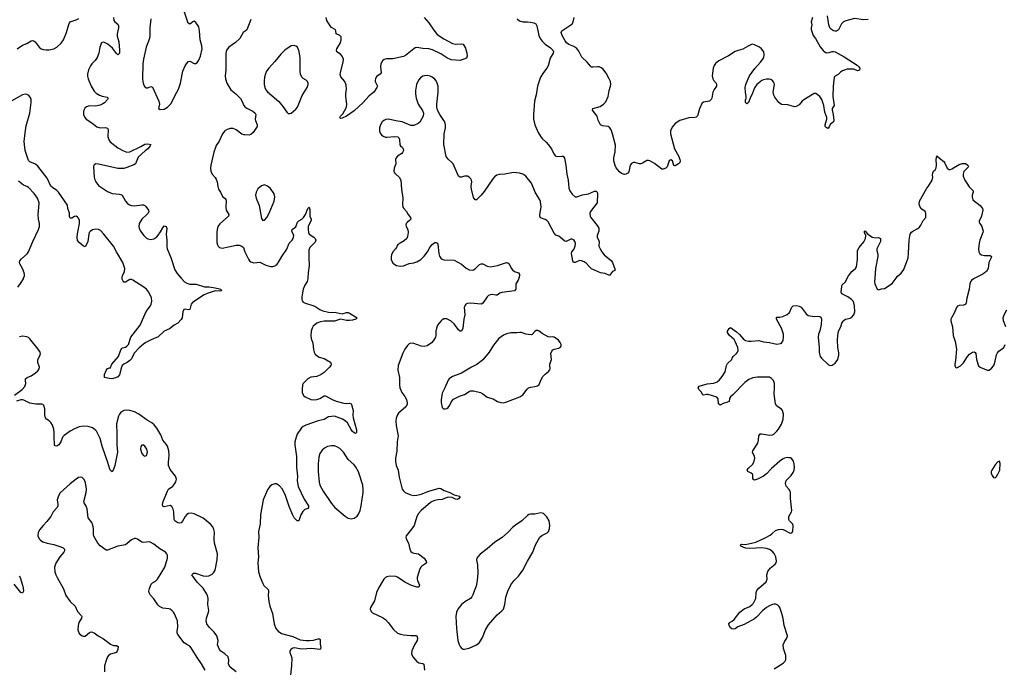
# Model space of a CAD drawing. Header units: inches. Extents: x 1649826 to 1814874, y 507393 to 641959.
# Tile 40 of 131: x 1696994 to 1710174, y 584790 to 593460. Entities that reach past the tile are written whole.
import ezdxf

# ---------------------------------------------------------------- set-up
doc = ezdxf.new("R2010")
doc.units = ezdxf.units.IN
doc.header["$MEASUREMENT"] = 0
for name, color, linetype in [('B6598', 7, 'Continuous'), ('B6599', 7, 'Continuous'), ('B7508', 7, 'Continuous'), ('B7509', 7, 'Continuous'), ('B7518', 7, 'Continuous'), ('B7519', 7, 'Continuous')]:
    doc.layers.add(name, color=color, linetype=linetype)

msp = doc.modelspace()

# ---------------------------------------------------------------- linework, layer by layer
at = {"layer": 'B6598', "color": 6}
for points, elevation in [([(1696970, 589880), (1697007, 589930), (1697044, 589990), (1697047, 590000)], 600), ([(1699155, 590000), (1699201, 589950), (1699231, 589931), (1699270, 589920), (1699358, 589918), (1699470, 589882), (1699530, 589882), (1699611, 589870), (1699670, 589856), (1699688, 589850), (1699694, 589830), (1699670, 589827), (1699610, 589831), (1699505, 589795), (1699465, 589775), (1699307, 589673), (1699288, 589650), (1699270, 589581), (1699250, 589576), (1699210, 589586), (1699190, 589581), (1699178, 589550), (1699171, 589470), (1699156, 589444), (1699110, 589396), (1699062, 589370), (1699001, 589319), (1698930, 589288), (1698850, 589212), (1698762, 589178), (1698683, 589137), (1698650, 589116), (1698593, 589067), (1698526, 588994), (1698490, 588918), (1698470, 588895), (1698432, 588870), (1698390, 588850), (1698367, 588830), (1698356, 588810), (1698330, 588704), (1698310, 588678), (1698277, 588663), (1698226, 588654), (1698190, 588658), (1698131, 588671), (1698128, 588688), (1698131, 588710), (1698150, 588764), (1698170, 588788), (1698197, 588797), (1698206, 588794), (1698228, 588850), (1698317, 588950), (1698350, 589040), (1698362, 589058), (1698370, 589067), (1698410, 589077), (1698430, 589087), (1698450, 589110), (1698482, 589210), (1698607, 589370), (1698688, 589552), (1698745, 589630), (1698754, 589650), (1698762, 589690), (1698757, 589737), (1698746, 589766), (1698717, 589817), (1698691, 589850), (1698642, 589890), (1698510, 589973), (1698490, 589980), (1698470, 589981), (1698410, 589946), (1698390, 589948), (1698380, 589960), (1698366, 589986), (1698366, 590000)], 500), ([(1696926, 588434), (1697027, 588510), (1697065, 588550), (1697075, 588590), (1697070, 588630), (1697073, 588650), (1697093, 588670), (1697146, 588694), (1697205, 588730), (1697239, 588761), (1697256, 588784), (1697258, 588810), (1697237, 588870), (1697235, 588890), (1697238, 588910), (1697268, 588970), (1697271, 588990), (1697267, 589010), (1697243, 589050), (1697130, 589188), (1697110, 589206), (1697090, 589216), (1697030, 589222), (1696990, 589216)], 600), ([(1699890, 584730), (1699810, 584794), (1699790, 584830), (1699792, 584892), (1699783, 584930), (1699742, 584970), (1699687, 585007), (1699670, 585030), (1699642, 585090), (1699651, 585150), (1699631, 585210), (1699599, 585259), (1699529, 585329), (1699501, 585370), (1699493, 585390), (1699490, 585410), (1699495, 585450), (1699523, 585530), (1699525, 585550), (1699511, 585630), (1699516, 585710), (1699509, 585750), (1699500, 585770), (1699448, 585850), (1699370, 585930), (1699300, 586030), (1699319, 586050), (1699348, 586052), (1699450, 586014), (1699490, 586010), (1699525, 586015), (1699570, 586035), (1699590, 586055), (1699610, 586090), (1699637, 586230), (1699641, 586310), (1699604, 586450), (1699598, 586510), (1699600, 586600), (1699593, 586633), (1699578, 586670), (1699550, 586704), (1699450, 586785), (1699330, 586845), (1699290, 586855), (1699252, 586848), (1699230, 586834), (1699210, 586810), (1699175, 586745), (1699154, 586726), (1699130, 586719), (1699110, 586726), (1699072, 586752), (1699061, 586770), (1699056, 586870), (1699047, 586907), (1699030, 586943), (1699010, 586955), (1698930, 586940), (1698909, 586949), (1698907, 586970), (1698915, 587010), (1698971, 587150), (1698987, 587173), (1699043, 587217), (1699073, 587250), (1699085, 587275), (1699093, 587310), (1699082, 587350), (1699010, 587439), (1698987, 587490), (1698985, 587530), (1698997, 587630), (1698990, 587690), (1698974, 587750), (1698957, 587777), (1698911, 587830), (1698884, 587904), (1698831, 587991), (1698796, 588036), (1698764, 588064), (1698699, 588099), (1698590, 588178), (1698530, 588211), (1698470, 588230), (1698430, 588234), (1698390, 588228), (1698350, 588204), (1698330, 588179), (1698316, 588150), (1698288, 588050), (1698295, 587915), (1698294, 587770), (1698303, 587670), (1698270, 587491), (1698250, 587438), (1698230, 587407), (1698210, 587424), (1698203, 587443), (1698176, 587530), (1698141, 587621), (1698098, 587750), (1698070, 587852), (1698022, 587950), (1698005, 587970), (1697970, 587994), (1697913, 588013), (1697850, 588018), (1697790, 588008), (1697730, 587984), (1697669, 587951), (1697590, 587892), (1697568, 587870), (1697544, 587810), (1697518, 587770), (1697490, 587751), (1697470, 587754), (1697462, 587770), (1697459, 587790), (1697455, 587855), (1697457, 587930), (1697450, 587979), (1697432, 588030), (1697410, 588068), (1697390, 588089), (1697352, 588112), (1697339, 588130), (1697332, 588170), (1697332, 588252), (1697317, 588297), (1697306, 588306), (1697290, 588312), (1697210, 588314), (1697130, 588324), (1697050, 588364), (1697030, 588370), (1697010, 588369), (1696950, 588351)], 600), ([(1699476, 584750), (1699430, 584838), (1699370, 584922), (1699291, 585051), (1699271, 585071), (1699230, 585094), (1699198, 585118), (1699111, 585230), (1699103, 585250), (1699102, 585270), (1699112, 585330), (1699106, 585410), (1699067, 585507), (1699054, 585530), (1699032, 585552), (1699007, 585567), (1698990, 585573), (1698910, 585583), (1698864, 585604), (1698845, 585625), (1698790, 585707), (1698741, 585761), (1698727, 585787), (1698725, 585810), (1698733, 585847), (1698756, 585904), (1698770, 585921), (1698810, 585941), (1698840, 585970), (1698936, 586130), (1698974, 586250), (1698973, 586290), (1698965, 586310), (1698945, 586330), (1698870, 586376), (1698790, 586439), (1698750, 586463), (1698730, 586468), (1698650, 586460), (1698630, 586466), (1698570, 586507), (1698550, 586513), (1698530, 586513), (1698490, 586496), (1698434, 586446), (1698409, 586431), (1698310, 586411), (1698170, 586356), (1698150, 586360), (1698070, 586414), (1698040, 586450), (1697985, 586545), (1697980, 586570), (1697982, 586650), (1697975, 586695), (1697962, 586730), (1697912, 586792), (1697897, 586910), (1697885, 586945), (1697857, 586990), (1697855, 587010), (1697885, 587130), (1697889, 587170), (1697885, 587210), (1697870, 587276), (1697855, 587310), (1697832, 587332), (1697810, 587336), (1697781, 587330), (1697750, 587310), (1697670, 587246), (1697536, 587124), (1697514, 587086), (1697497, 587030), (1697505, 586970), (1697505, 586950), (1697497, 586930), (1697441, 586870), (1697411, 586810), (1697359, 586741), (1697307, 586690), (1697259, 586630), (1697242, 586590), (1697237, 586550), (1697254, 586510), (1697272, 586490), (1697303, 586470), (1697363, 586450), (1697450, 586434), (1697543, 586403), (1697576, 586390), (1697595, 586370), (1697594, 586350), (1697585, 586330), (1697530, 586270), (1697476, 586184), (1697462, 586130), (1697464, 586070), (1697476, 586030), (1697494, 585990), (1697582, 585842), (1697611, 585750), (1697670, 585670), (1697738, 585610), (1697770, 585538), (1697820, 585480), (1697824, 585470), (1697820, 585450), (1697787, 585390), (1697775, 585350), (1697774, 585290), (1697790, 585242), (1697830, 585210), (1697850, 585206), (1697870, 585207), (1697930, 585257), (1697950, 585264), (1697970, 585262), (1697990, 585252), (1698044, 585210), (1698114, 585170), (1698210, 585099), (1698250, 585084), (1698290, 585084), (1698311, 585070), (1698309, 585030), (1698292, 584988), (1698210, 584965), (1698188, 584952), (1698169, 584931), (1698150, 584883), (1698131, 584810), (1698129, 584730)], 700), ([(1696987, 586010), (1697000, 585990), (1697033, 585890), (1697041, 585850), (1697043, 585810), (1697030, 585784), (1697010, 585790), (1696921, 585901)], 600)]:
    msp.add_lwpolyline(points, dxfattribs=dict(at, elevation=elevation))
at = {"layer": 'B6598', "color": 6, "elevation": 700}
msp.add_lwpolyline([(1698630, 587763), (1698615, 587745), (1698611, 587710), (1698630, 587652), (1698650, 587626), (1698670, 587616), (1698690, 587627), (1698705, 587670), (1698697, 587710), (1698670, 587751), (1698650, 587762)], close=True, dxfattribs=at)
at = {"layer": 'B6599', "color": 6}
for points, elevation in [([(1698750, 593470), (1698736, 593350), (1698737, 593250), (1698731, 593210), (1698686, 593094), (1698651, 592930), (1698643, 592870), (1698636, 592670), (1698641, 592630), (1698653, 592590), (1698670, 592560), (1698690, 592547), (1698710, 592549), (1698750, 592566), (1698770, 592555), (1698859, 592370), (1698865, 592330), (1698851, 592270), (1698876, 592256), (1698930, 592264), (1698975, 592290), (1699021, 592339), (1699075, 592450), (1699122, 592530), (1699149, 592610), (1699179, 592770), (1699210, 592844), (1699250, 592901), (1699270, 592904), (1699330, 592874), (1699350, 592874), (1699370, 592887), (1699390, 592918), (1699414, 592970), (1699438, 593070), (1699433, 593110), (1699408, 593190), (1699403, 593310), (1699390, 593364), (1699350, 593422), (1699330, 593438), (1699310, 593432), (1699290, 593412), (1699270, 593401), (1699250, 593415), (1699192, 593588)], 600), ([(1696961, 593070), (1697030, 593118), (1697090, 593142), (1697150, 593178), (1697170, 593181), (1697190, 593174), (1697203, 593163), (1697254, 593090), (1697282, 593070), (1697310, 593059), (1697350, 593054), (1697390, 593057), (1697450, 593071), (1697490, 593090), (1697550, 593145), (1697579, 593190), (1697622, 593290), (1697650, 593397), (1697661, 593419), (1697672, 593430), (1697750, 593456), (1697784, 593476)], 500), ([(1698248, 593488), (1698253, 593450), (1698269, 593429), (1698310, 593398), (1698317, 593377), (1698317, 593350), (1698301, 593270), (1698299, 593239), (1698322, 593162), (1698331, 593050), (1698329, 593011), (1698310, 592988), (1698290, 593006), (1698237, 593077), (1698174, 593130), (1698130, 593156), (1698110, 593159), (1698090, 593150), (1698066, 593094), (1698053, 593010), (1698030, 592954), (1698006, 592914), (1697962, 592870), (1697940, 592840), (1697917, 592790), (1697903, 592730), (1697903, 592703), (1697910, 592670), (1697953, 592570), (1697990, 592504), (1698018, 592478), (1698064, 592450), (1698097, 592437), (1698163, 592423), (1698178, 592410), (1698169, 592390), (1698130, 592347), (1698109, 592331), (1698070, 592314), (1698010, 592302), (1697930, 592308), (1697887, 592293), (1697866, 592274), (1697854, 592250), (1697850, 592230), (1697850, 592190), (1697865, 592150), (1697882, 592130), (1697961, 592081), (1698025, 592025), (1698070, 592014), (1698137, 592017), (1698169, 592009), (1698178, 591990), (1698175, 591890), (1698190, 591844), (1698206, 591826), (1698310, 591742), (1698382, 591702), (1698430, 591687), (1698470, 591691), (1698618, 591762), (1698670, 591794), (1698710, 591799), (1698748, 591790), (1698741, 591770), (1698711, 591730), (1698676, 591704), (1698582, 591618), (1698544, 591530), (1698524, 591516), (1698430, 591479), (1698390, 591469), (1698310, 591467), (1698050, 591526), (1698012, 591528), (1697998, 591522), (1697985, 591510), (1697981, 591490), (1697991, 591350), (1697998, 591318), (1698012, 591290), (1698050, 591242), (1698170, 591158), (1698230, 591134), (1698330, 591123), (1698350, 591119), (1698365, 591110), (1698411, 591030), (1698439, 590999), (1698463, 590983), (1698492, 590972), (1698530, 590969), (1698630, 590983), (1698650, 590981), (1698670, 590972), (1698681, 590961), (1698719, 590910), (1698722, 590890), (1698714, 590870), (1698696, 590850), (1698630, 590790), (1698595, 590730), (1698588, 590690), (1698592, 590670), (1698613, 590630), (1698656, 590570), (1698690, 590537), (1698710, 590525), (1698750, 590515), (1698790, 590524), (1698829, 590551), (1698850, 590576), (1698881, 590619), (1698910, 590674), (1698930, 590700), (1698954, 590690), (1698964, 590664), (1698954, 590590), (1698966, 590510), (1698962, 590430), (1698969, 590390), (1699017, 590277), (1699069, 590109), (1699100, 590060), (1699155, 590000)], 500), ([(1700000, 593298), (1699987, 593290), (1699941, 593210), (1699885, 593155), (1699796, 593090), (1699775, 593070), (1699761, 593050), (1699752, 593008), (1699752, 592790), (1699745, 592710), (1699750, 592670), (1699766, 592610), (1699822, 592522), (1699888, 592468), (1699950, 592405), (1699970, 592374), (1699993, 592313), (1700000, 592306)], 600), ([(1698366, 590000), (1698365, 590010), (1698369, 590030), (1698396, 590090), (1698403, 590130), (1698376, 590210), (1698290, 590350), (1698249, 590430), (1698122, 590590), (1698076, 590636), (1698050, 590652), (1698010, 590656), (1697970, 590647), (1697936, 590624), (1697926, 590610), (1697919, 590590), (1697905, 590490), (1697890, 590448), (1697870, 590419), (1697850, 590429), (1697790, 590476), (1697770, 590503), (1697763, 590543), (1697767, 590593), (1697795, 590730), (1697795, 590770), (1697783, 590803), (1697770, 590818), (1697748, 590828), (1697730, 590827), (1697690, 590804), (1697670, 590802), (1697663, 590823), (1697660, 590870), (1697639, 590930), (1697635, 590975), (1697513, 591150), (1697492, 591172), (1697432, 591212), (1697413, 591230), (1697360, 591340), (1697237, 591497), (1697204, 591524), (1697130, 591558), (1697110, 591576), (1697068, 591708), (1697053, 591830), (1697066, 591946), (1697082, 592038), (1697128, 592208), (1697149, 592350), (1697150, 592390), (1697137, 592417), (1697110, 592447), (1697090, 592458), (1697070, 592461), (1697030, 592452), (1696890, 592372)], 500), ([(1700000, 591920), (1699970, 591928), (1699890, 591987), (1699850, 592004), (1699810, 592004), (1699770, 591990), (1699741, 591970), (1699710, 591932), (1699666, 591834), (1699625, 591775), (1699614, 591750), (1699594, 591686), (1699554, 591510), (1699549, 591470), (1699554, 591430), (1699569, 591390), (1699610, 591348), (1699625, 591325), (1699636, 591290), (1699645, 591225), (1699655, 591190), (1699683, 591150), (1699711, 591091), (1699746, 591066), (1699754, 591054), (1699758, 591030), (1699754, 590950), (1699757, 590910), (1699794, 590850), (1699789, 590830), (1699673, 590727), (1699647, 590690), (1699637, 590650), (1699635, 590610), (1699635, 590475), (1699644, 590444), (1699651, 590430), (1699670, 590412), (1699703, 590403), (1699790, 590417), (1699890, 590442), (1699930, 590440), (1699968, 590430), (1699992, 590410), (1700000, 590380)], 600), ([(1697047, 590000), (1697057, 590030), (1697058, 590050), (1697056, 590070), (1697031, 590130), (1696996, 590190), (1696990, 590210), (1696996, 590230), (1697020, 590260), (1697094, 590326), (1697113, 590350), (1697168, 590490), (1697244, 590650), (1697259, 590690), (1697259, 590730), (1697247, 590787), (1697241, 590850), (1697252, 590952), (1697253, 591010), (1697234, 591070), (1697190, 591135), (1697110, 591215), (1697090, 591228), (1697043, 591243), (1696977, 591297)], 600)]:
    msp.add_lwpolyline(points, dxfattribs=dict(at, elevation=elevation))
at = {"layer": 'B7508', "color": 6}
for points, elevation in [([(1700853, 590000), (1700852, 589990), (1700843, 589957), (1700810, 589905), (1700790, 589850), (1700772, 589750), (1700772, 589712), (1700777, 589697), (1700790, 589679), (1700808, 589668), (1700943, 589623), (1701010, 589579), (1701050, 589562), (1701130, 589544), (1701230, 589540), (1701310, 589520), (1701370, 589540), (1701390, 589539), (1701410, 589532), (1701512, 589470), (1701493, 589450), (1701450, 589437), (1701410, 589431), (1701370, 589431), (1701290, 589452), (1701210, 589425), (1701070, 589423), (1701023, 589417), (1700970, 589397), (1700924, 589356), (1700909, 589330), (1700895, 589290), (1700890, 589230), (1700895, 589190), (1700919, 589130), (1700926, 589046), (1700935, 589010), (1700950, 588984), (1700978, 588958), (1701004, 588944), (1701070, 588925), (1701154, 588874), (1701164, 588850), (1701158, 588830), (1701143, 588810), (1701070, 588736), (1701032, 588708), (1700970, 588683), (1700890, 588676), (1700850, 588652), (1700790, 588590), (1700780, 588570), (1700774, 588510), (1700777, 588470), (1700793, 588430), (1700816, 588410), (1700890, 588374), (1700930, 588369), (1700970, 588374), (1701010, 588390), (1701070, 588423), (1701090, 588424), (1701175, 588375), (1701230, 588351), (1701335, 588325), (1701370, 588322), (1701410, 588325), (1701430, 588318), (1701436, 588310), (1701457, 588230), (1701454, 588166), (1701458, 588130), (1701505, 587970), (1701505, 587935), (1701490, 587919), (1701470, 587928), (1701450, 587947), (1701430, 587973), (1701381, 588061), (1701351, 588091), (1701314, 588114), (1701210, 588150), (1701130, 588142), (1701070, 588107), (1700991, 588089), (1700826, 588030), (1700788, 588012), (1700766, 587994), (1700710, 587910), (1700693, 587870), (1700678, 587810), (1700677, 587770), (1700701, 587610), (1700701, 587470), (1700713, 587350), (1700708, 587288), (1700724, 587210), (1700802, 587042), (1700859, 586950), (1700862, 586930), (1700850, 586915), (1700810, 586901), (1700783, 586877), (1700758, 586830), (1700730, 586750), (1700710, 586752), (1700670, 586791), (1700650, 586828), (1700601, 586941), (1700554, 587090), (1700510, 587175), (1700470, 587221), (1700430, 587245), (1700410, 587247), (1700370, 587234), (1700342, 587210), (1700313, 587167), (1700255, 587030), (1700218, 586830), (1700214, 586710), (1700190, 586610), (1700195, 586530), (1700182, 586390), (1700192, 586270), (1700183, 586190), (1700193, 586070), (1700215, 585995), (1700247, 585910), (1700264, 585884), (1700320, 585830), (1700325, 585810), (1700320, 585750), (1700330, 585670), (1700344, 585610), (1700379, 585510), (1700399, 585370), (1700424, 585310), (1700453, 585273), (1700501, 585241), (1700650, 585201), (1700750, 585159), (1700828, 585148), (1700872, 585148), (1700927, 585153), (1700991, 585171), (1701010, 585170), (1701017, 585157), (1701018, 585098), (1701027, 585050), (1701022, 585038), (1701011, 585030), (1700903, 585043), (1700770, 585033), (1700670, 585052), (1700650, 585048), (1700622, 585030), (1700611, 585010), (1700609, 584990), (1700637, 584917), (1700634, 584810), (1700619, 584690)], 600), ([(1703675, 590000), (1703667, 589973), (1703635, 589925), (1703637, 589850), (1703620, 589830), (1703450, 589808), (1703422, 589798), (1703386, 589774), (1703370, 589771), (1703321, 589781), (1703290, 589778), (1703270, 589768), (1703250, 589749), (1703194, 589666), (1703170, 589650), (1703030, 589664), (1702990, 589661), (1702968, 589650), (1702952, 589630), (1702946, 589610), (1702951, 589510), (1702940, 589450), (1702928, 589332), (1702910, 589289), (1702890, 589291), (1702870, 589308), (1702810, 589387), (1702770, 589422), (1702710, 589454), (1702690, 589456), (1702670, 589453), (1702650, 589442), (1702630, 589423), (1702589, 589370), (1702572, 589330), (1702563, 589290), (1702565, 589230), (1702560, 589210), (1702535, 589165), (1702506, 589134), (1702450, 589095), (1702410, 589085), (1702370, 589091), (1702270, 589126), (1702230, 589129), (1702210, 589120), (1702184, 589096), (1702152, 589048), (1702125, 588995), (1702062, 588830), (1702056, 588770), (1702078, 588670), (1702077, 588570), (1702084, 588530), (1702110, 588470), (1702150, 588414), (1702170, 588377), (1702183, 588330), (1702179, 588310), (1702161, 588279), (1702064, 588190), (1702050, 588170), (1702035, 588125), (1702031, 588090), (1702035, 588025), (1702060, 587890), (1702047, 587810), (1702043, 587683), (1702025, 587590), (1702023, 587550), (1702033, 587490), (1702059, 587430), (1702075, 587335), (1702116, 587176), (1702131, 587151), (1702156, 587130), (1702230, 587098), (1702270, 587090), (1702310, 587095), (1702370, 587110), (1702470, 587147), (1702610, 587187), (1702630, 587183), (1702676, 587156), (1702751, 587130), (1702810, 587101), (1702883, 587083), (1702890, 587070), (1702870, 587044), (1702850, 587036), (1702830, 587039), (1702784, 587064), (1702730, 587066), (1702701, 587059), (1702650, 587036), (1702593, 587033), (1702550, 587025), (1702514, 587010), (1702490, 586994), (1702368, 586890), (1702333, 586850), (1702310, 586810), (1702276, 586690), (1702241, 586639), (1702168, 586550), (1702164, 586530), (1702166, 586510), (1702197, 586450), (1702215, 586370), (1702230, 586342), (1702247, 586327), (1702270, 586317), (1702331, 586311), (1702410, 586253), (1702435, 586210), (1702438, 586190), (1702434, 586186), (1702418, 586170), (1702376, 586144), (1702362, 586130), (1702351, 586109), (1702331, 586050), (1702316, 585990), (1702316, 585970), (1702320, 585950), (1702347, 585890), (1702342, 585870), (1702330, 585863), (1702310, 585861), (1702230, 585889), (1702150, 585930), (1702050, 585998), (1702030, 586007), (1701949, 586011), (1701910, 586003), (1701890, 585990), (1701870, 585968), (1701800, 585860), (1701771, 585790), (1701742, 585678), (1701689, 585590), (1701686, 585570), (1701698, 585538), (1701718, 585518), (1701850, 585456), (1701890, 585428), (1701928, 585390), (1701997, 585297), (1702050, 585249), (1702090, 585232), (1702130, 585225), (1702230, 585214), (1702296, 585216), (1702311, 585211), (1702318, 585178), (1702314, 585150), (1702280, 585090), (1702244, 585010), (1702240, 584970), (1702256, 584930), (1702310, 584868), (1702336, 584850), (1702390, 584840), (1702406, 584830), (1702415, 584750)], 700), ([(1707095, 584770), (1707214, 584846), (1707239, 584870), (1707249, 584890), (1707248, 584950), (1707220, 585040), (1707216, 585090), (1707230, 585133), (1707268, 585190), (1707270, 585210), (1707227, 585350), (1707215, 585445), (1707197, 585510), (1707169, 585589), (1707156, 585610), (1707142, 585622), (1707114, 585634), (1707094, 585634), (1707070, 585631), (1707030, 585615), (1706990, 585590), (1706944, 585550), (1706859, 585461), (1706830, 585439), (1706690, 585365), (1706609, 585331), (1706570, 585307), (1706550, 585300), (1706525, 585305), (1706510, 585317), (1706490, 585350), (1706488, 585370), (1706500, 585390), (1706532, 585408), (1706557, 585430), (1706634, 585530), (1706690, 585573), (1706770, 585606), (1706801, 585630), (1706817, 585650), (1706848, 585710), (1706854, 585790), (1706863, 585817), (1706890, 585851), (1706985, 585935), (1707000, 585970), (1706997, 586030), (1707008, 586072), (1707042, 586118), (1707108, 586170), (1707120, 586190), (1707124, 586210), (1707115, 586270), (1707094, 586314), (1707066, 586346), (1707030, 586368), (1706990, 586381), (1706930, 586389), (1706770, 586380), (1706710, 586386), (1706649, 586410), (1706643, 586430), (1706663, 586437), (1706710, 586435), (1706850, 586465), (1706975, 586525), (1707039, 586561), (1707063, 586577), (1707110, 586622), (1707150, 586637), (1707190, 586639), (1707214, 586634), (1707310, 586587), (1707330, 586591), (1707343, 586610), (1707349, 586690), (1707340, 586710), (1707298, 586750), (1707290, 586770), (1707288, 586788), (1707292, 586810), (1707324, 586870), (1707329, 586891), (1707313, 587050), (1707314, 587130), (1707308, 587150), (1707295, 587170), (1707255, 587215), (1707244, 587250), (1707256, 587290), (1707322, 587358), (1707350, 587399), (1707363, 587430), (1707367, 587470), (1707362, 587510), (1707351, 587550), (1707330, 587580), (1707312, 587592), (1707290, 587596), (1707270, 587597), (1707230, 587589), (1707204, 587576), (1707170, 587551), (1707056, 587450), (1706990, 587381), (1706950, 587350), (1706870, 587307), (1706830, 587297), (1706810, 587310), (1706809, 587370), (1706787, 587390), (1706743, 587410), (1706734, 587430), (1706747, 587450), (1706807, 587510), (1706828, 587550), (1706834, 587590), (1706831, 587610), (1706805, 587670), (1706810, 587690), (1706874, 587790), (1706886, 587830), (1706890, 587890), (1706896, 587904), (1706906, 587914), (1706924, 587916), (1707030, 587896), (1707070, 587903), (1707090, 587913), (1707130, 587950), (1707150, 587976), (1707193, 588047), (1707215, 588110), (1707217, 588177), (1707204, 588230), (1707190, 588244), (1707130, 588284), (1707110, 588319), (1707094, 588450), (1707100, 588530), (1707099, 588590), (1707084, 588630), (1707058, 588658), (1707033, 588673), (1707016, 588676), (1706870, 588672), (1706810, 588664), (1706755, 588645), (1706699, 588601), (1706541, 588439), (1706508, 588410), (1706497, 588390), (1706490, 588350), (1706470, 588339), (1706410, 588322), (1706370, 588298), (1706350, 588319), (1706345, 588385), (1706328, 588408), (1706210, 588442), (1706190, 588443), (1706150, 588432), (1706137, 588437), (1706118, 588478), (1706086, 588510), (1706076, 588530), (1706090, 588552), (1706195, 588585), (1706285, 588595), (1706310, 588601), (1706329, 588611), (1706360, 588640), (1706396, 588684), (1706436, 588744), (1706457, 588830), (1706470, 588859), (1706528, 588910), (1706532, 588930), (1706544, 588950), (1706590, 588990), (1706603, 589010), (1706610, 589030), (1706607, 589070), (1706573, 589153), (1706557, 589177), (1706497, 589230), (1706470, 589270), (1706470, 589290), (1706490, 589327), (1706510, 589337), (1706590, 589280), (1706630, 589247), (1706681, 589181), (1706710, 589163), (1706750, 589156), (1706785, 589155), (1706890, 589165), (1706950, 589145), (1707030, 589140), (1707130, 589118), (1707177, 589123), (1707192, 589130), (1707214, 589166), (1707220, 589210), (1707218, 589250), (1707191, 589330), (1707125, 589450), (1707126, 589474), (1707130, 589478), (1707170, 589478), (1707210, 589487), (1707266, 589514), (1707299, 589541), (1707330, 589610), (1707350, 589628), (1707390, 589633), (1707430, 589626), (1707455, 589610), (1707520, 589520), (1707550, 589499), (1707630, 589484), (1707670, 589489), (1707707, 589487), (1707718, 589478), (1707726, 589450), (1707721, 589379), (1707707, 589293), (1707689, 589250), (1707683, 589210), (1707698, 589070), (1707694, 589010), (1707703, 588970), (1707710, 588950), (1707727, 588927), (1707820, 588840), (1707850, 588832), (1707870, 588836), (1707910, 588860), (1707945, 588910), (1707961, 588970), (1707961, 589001), (1707948, 589072), (1707942, 589170), (1707944, 589230), (1707957, 589290), (1707986, 589350), (1708001, 589399), (1708016, 589424), (1708030, 589438), (1708050, 589449), (1708110, 589463), (1708130, 589475), (1708160, 589510), (1708172, 589550), (1708168, 589630), (1708160, 589670), (1708151, 589690), (1708130, 589714), (1708081, 589750), (1708000, 589790), (1707991, 589810), (1707998, 589890), (1708005, 589910), (1708049, 589951), (1708073, 590000)], 700), ([(1708441, 590000), (1708437, 589950), (1708443, 589923), (1708472, 589852), (1708490, 589843), (1708530, 589855), (1708570, 589861), (1708673, 589930), (1708726, 590000)], 700), ([(1709780, 590000), (1709760, 589990), (1709737, 589970), (1709723, 589950), (1709715, 589925), (1709704, 589850), (1709671, 589730), (1709664, 589670), (1709654, 589646), (1709630, 589637), (1709570, 589634), (1709550, 589625), (1709535, 589605), (1709502, 589530), (1709466, 589470), (1709460, 589450), (1709460, 589430), (1709479, 589350), (1709489, 589230), (1709515, 589150), (1709536, 589050), (1709522, 588898), (1709510, 588850), (1709511, 588830), (1709519, 588810), (1709530, 588801), (1709550, 588803), (1709590, 588826), (1709630, 588866), (1709682, 588950), (1709710, 588980), (1709750, 589009), (1709770, 589012), (1709783, 589003), (1709792, 588990), (1709800, 588910), (1709830, 588826), (1709850, 588809), (1709870, 588800), (1709950, 588770), (1709970, 588770), (1710000, 588789)], 700)]:
    msp.add_lwpolyline(points, dxfattribs=dict(at, elevation=elevation))
for points, elevation in [([(1703930, 589301), (1703910, 589299), (1703890, 589287), (1703854, 589246), (1703839, 589241), (1703770, 589248), (1703710, 589271), (1703690, 589273), (1703650, 589268), (1703570, 589268), (1703510, 589254), (1703470, 589236), (1703410, 589190), (1703338, 589102), (1703278, 589010), (1703192, 588908), (1703151, 588869), (1703115, 588845), (1703044, 588810), (1702910, 588726), (1702850, 588707), (1702790, 588682), (1702745, 588650), (1702730, 588633), (1702687, 588530), (1702650, 588461), (1702636, 588370), (1702637, 588337), (1702650, 588267), (1702669, 588249), (1702690, 588249), (1702710, 588256), (1702730, 588270), (1702750, 588298), (1702776, 588350), (1702802, 588378), (1702882, 588418), (1702950, 588444), (1703010, 588484), (1703030, 588492), (1703070, 588493), (1703162, 588470), (1703192, 588452), (1703250, 588406), (1703330, 588383), (1703389, 588349), (1703433, 588333), (1703470, 588331), (1703502, 588338), (1703691, 588410), (1703730, 588438), (1703786, 588514), (1703807, 588533), (1703830, 588542), (1703892, 588548), (1703924, 588556), (1703946, 588574), (1703975, 588645), (1703998, 588682), (1704030, 588716), (1704073, 588750), (1704090, 588771), (1704096, 588790), (1704091, 588830), (1704093, 588850), (1704111, 588910), (1704106, 588990), (1704117, 589023), (1704130, 589040), (1704149, 589051), (1704210, 589062), (1704230, 589070), (1704243, 589090), (1704242, 589110), (1704230, 589140), (1704206, 589170), (1704150, 589211), (1704130, 589214), (1704090, 589208), (1704070, 589213), (1703990, 589257), (1703950, 589291)], 800), ([(1701170, 587757), (1701114, 587746), (1701075, 587725), (1701043, 587697), (1701013, 587650), (1700997, 587603), (1700988, 587512), (1700990, 587410), (1701004, 587270), (1701013, 587230), (1701057, 587150), (1701170, 586985), (1701214, 586930), (1701350, 586815), (1701390, 586788), (1701430, 586777), (1701470, 586786), (1701510, 586812), (1701530, 586841), (1701550, 586889), (1701566, 586950), (1701594, 587130), (1701594, 587170), (1701586, 587230), (1701530, 587408), (1701490, 587478), (1701465, 587505), (1701390, 587570), (1701328, 587668), (1701279, 587719), (1701250, 587739), (1701210, 587754)], 700), ([(1703970, 586858), (1703890, 586841), (1703830, 586840), (1703810, 586836), (1703790, 586824), (1703718, 586750), (1703630, 586693), (1703590, 586662), (1703536, 586604), (1703452, 586528), (1703354, 586466), (1703250, 586377), (1703156, 586304), (1703125, 586270), (1703113, 586250), (1703110, 586230), (1703123, 586163), (1703128, 586050), (1703120, 585950), (1703106, 585874), (1703078, 585810), (1703062, 585758), (1703048, 585732), (1703027, 585713), (1702954, 585666), (1702910, 585632), (1702859, 585570), (1702842, 585530), (1702834, 585470), (1702840, 585310), (1702860, 585150), (1702875, 585095), (1702890, 585067), (1702905, 585050), (1702930, 585035), (1702950, 585031), (1703010, 585045), (1703111, 585089), (1703150, 585120), (1703188, 585190), (1703229, 585291), (1703270, 585358), (1703387, 585493), (1703450, 585545), (1703470, 585569), (1703488, 585630), (1703500, 585730), (1703530, 585809), (1703570, 585893), (1703610, 585947), (1703673, 586010), (1703729, 586091), (1703790, 586213), (1703864, 586330), (1703901, 586430), (1703959, 586530), (1703985, 586555), (1704054, 586590), (1704073, 586610), (1704087, 586650), (1704091, 586690), (1704081, 586750), (1704050, 586804), (1704008, 586848)], 800)]:
    msp.add_lwpolyline(points, close=True, dxfattribs=dict(at, elevation=elevation))
at = {"layer": 'B7509', "color": 6}
for points, elevation in [([(1708350, 593460), (1708290, 593457), (1708170, 593474), (1708054, 593446), (1708024, 593430), (1707996, 593404), (1707954, 593326), (1707930, 593306), (1707910, 593304), (1707890, 593309), (1707859, 593330), (1707841, 593350), (1707826, 593390), (1707809, 593510)], 700), ([(1700090, 593460), (1700034, 593326), (1700014, 593306), (1700000, 593298)], 600), ([(1702410, 593490), (1702470, 593419), (1702538, 593318), (1702583, 593263), (1702670, 593203), (1702790, 593140), (1702830, 593134), (1702910, 593138), (1702930, 593130), (1702960, 593080), (1702979, 593010), (1702983, 592970), (1702974, 592946), (1702890, 592912), (1702770, 592924), (1702711, 592950), (1702630, 593004), (1702518, 593058), (1702470, 593070), (1702390, 593074), (1702310, 593087), (1702290, 593082), (1702270, 593071), (1702159, 592981), (1702130, 592966), (1701990, 592936), (1701905, 592935), (1701872, 592928), (1701849, 592910), (1701830, 592870), (1701825, 592830), (1701833, 592747), (1701819, 592730), (1701770, 592697), (1701755, 592670), (1701751, 592650), (1701754, 592630), (1701784, 592570), (1701777, 592550), (1701735, 592490), (1701666, 592434), (1701590, 592350), (1701470, 592241), (1701370, 592167), (1701310, 592143), (1701290, 592139), (1701282, 592142), (1701281, 592150), (1701290, 592170), (1701319, 592201), (1701342, 592238), (1701367, 592290), (1701375, 592330), (1701359, 592430), (1701358, 592470), (1701369, 592530), (1701364, 592584), (1701348, 592630), (1701293, 592693), (1701286, 592726), (1701288, 592752), (1701326, 592890), (1701328, 592930), (1701312, 592972), (1701290, 592996), (1701241, 593030), (1701233, 593050), (1701239, 593070), (1701287, 593150), (1701298, 593190), (1701299, 593230), (1701280, 593250), (1701229, 593269), (1701225, 593310), (1701217, 593330), (1701170, 593357), (1701150, 593378), (1701107, 593447), (1701095, 593490)], 600), ([(1703653, 593473), (1703686, 593446), (1703730, 593431), (1703790, 593433), (1703830, 593428), (1703876, 593416), (1703903, 593403), (1703918, 593378), (1703944, 593250), (1703961, 593210), (1703990, 593170), (1704027, 593130), (1704101, 593081), (1704130, 593050), (1704138, 593030), (1704137, 593010), (1704096, 592944), (1704070, 592842), (1704052, 592810), (1704007, 592753), (1703968, 592692), (1703925, 592570), (1703907, 592453), (1703886, 592370), (1703870, 592190), (1703873, 592130), (1703890, 592052), (1703936, 591950), (1703969, 591890), (1703988, 591868), (1704042, 591822), (1704070, 591790), (1704113, 591730), (1704145, 591665), (1704161, 591641), (1704170, 591633), (1704190, 591626), (1704253, 591633), (1704271, 591631), (1704280, 591620), (1704286, 591606), (1704303, 591510), (1704317, 591390), (1704338, 591310), (1704346, 591206), (1704358, 591170), (1704390, 591122), (1704430, 591089), (1704450, 591087), (1704530, 591117), (1704610, 591130), (1704690, 591165), (1704710, 591166), (1704726, 591150), (1704730, 591130), (1704723, 591010), (1704634, 590890), (1704628, 590870), (1704630, 590830), (1704641, 590810), (1704726, 590706), (1704745, 590670), (1704747, 590630), (1704725, 590570), (1704726, 590550), (1704749, 590490), (1704748, 590430), (1704763, 590390), (1704785, 590350), (1704817, 590310), (1704915, 590230), (1704928, 590208), (1704966, 590110), (1704959, 590101), (1704930, 590090), (1704890, 590036), (1704830, 590063), (1704768, 590070), (1704650, 590125), (1704620, 590150), (1704579, 590199), (1704550, 590218), (1704513, 590233), (1704490, 590235), (1704430, 590211), (1704409, 590209), (1704399, 590230), (1704379, 590330), (1704384, 590350), (1704410, 590384), (1704430, 590430), (1704433, 590470), (1704427, 590490), (1704410, 590513), (1704390, 590520), (1704370, 590520), (1704310, 590490), (1704290, 590495), (1704210, 590560), (1704170, 590577), (1704150, 590600), (1704070, 590754), (1704052, 590772), (1704030, 590786), (1703968, 590808), (1703959, 590830), (1703959, 590850), (1703975, 590950), (1703964, 591024), (1703955, 591050), (1703893, 591150), (1703844, 591270), (1703770, 591364), (1703730, 591391), (1703686, 591406), (1703605, 591415), (1703490, 591391), (1703414, 591386), (1703383, 591377), (1703350, 591355), (1703326, 591330), (1703210, 591159), (1703170, 591110), (1703110, 591050), (1703090, 591048), (1703070, 591080), (1703042, 591190), (1703039, 591230), (1703046, 591290), (1703043, 591310), (1703034, 591330), (1703010, 591353), (1702990, 591363), (1702950, 591365), (1702910, 591353), (1702890, 591352), (1702870, 591363), (1702798, 591530), (1702781, 591550), (1702730, 591591), (1702704, 591630), (1702670, 591790), (1702678, 591930), (1702694, 592010), (1702695, 592050), (1702685, 592090), (1702674, 592110), (1702619, 592190), (1702587, 592250), (1702578, 592290), (1702577, 592330), (1702598, 592490), (1702595, 592570), (1702584, 592610), (1702570, 592639), (1702550, 592664), (1702515, 592690), (1702490, 592702), (1702450, 592712), (1702413, 592710), (1702390, 592702), (1702360, 592680), (1702334, 592650), (1702305, 592590), (1702292, 592510), (1702292, 592468), (1702301, 592410), (1702329, 592329), (1702386, 592246), (1702401, 592210), (1702396, 592170), (1702350, 592087), (1702330, 592071), (1702270, 592044), (1702230, 592043), (1702112, 592092), (1702030, 592104), (1701930, 592128), (1701897, 592123), (1701870, 592110), (1701848, 592090), (1701822, 592050), (1701811, 592010), (1701812, 591970), (1701821, 591941), (1701838, 591918), (1701861, 591901), (1701890, 591888), (1701910, 591886), (1702010, 591898), (1702054, 591890), (1702070, 591876), (1702077, 591857), (1702085, 591785), (1702093, 591770), (1702117, 591750), (1702129, 591730), (1702130, 591710), (1702118, 591682), (1702108, 591670), (1702050, 591632), (1702033, 591610), (1702027, 591590), (1702030, 591530), (1702007, 591470), (1702004, 591430), (1702013, 591410), (1702029, 591390), (1702073, 591353), (1702094, 591310), (1702104, 591190), (1702121, 591070), (1702119, 590990), (1702124, 590950), (1702135, 590930), (1702173, 590893), (1702195, 590850), (1702224, 590810), (1702228, 590790), (1702213, 590770), (1702184, 590750), (1702167, 590730), (1702163, 590710), (1702167, 590693), (1702189, 590650), (1702196, 590610), (1702185, 590555), (1702176, 590530), (1702142, 590498), (1702086, 590470), (1702057, 590450), (1702041, 590430), (1702038, 590410), (1702027, 590393), (1701989, 590350), (1701972, 590310), (1701966, 590290), (1701969, 590250), (1701990, 590201), (1702001, 590190), (1702038, 590170), (1702090, 590158), (1702130, 590165), (1702206, 590194), (1702270, 590204), (1702310, 590217), (1702366, 590250), (1702410, 590294), (1702453, 590350), (1702490, 590419), (1702514, 590450), (1702550, 590475), (1702570, 590477), (1702587, 590467), (1702593, 590453), (1702603, 590330), (1702613, 590293), (1702630, 590265), (1702650, 590252), (1702670, 590246), (1702810, 590242), (1702910, 590188), (1702970, 590134), (1703010, 590112), (1703050, 590107), (1703070, 590112), (1703090, 590124), (1703150, 590182), (1703170, 590192), (1703193, 590193), (1703250, 590161), (1703290, 590150), (1703390, 590170), (1703510, 590207), (1703530, 590204), (1703545, 590190), (1703573, 590133), (1703589, 590109), (1703619, 590090), (1703672, 590072), (1703686, 590050), (1703684, 590030), (1703675, 590000)], 700), ([(1707605, 593490), (1707589, 593430), (1707597, 593390), (1707588, 593350), (1707588, 593330), (1707616, 593250), (1707647, 593207), (1707710, 593097), (1707750, 593045), (1707770, 593028), (1707790, 593017), (1707830, 593019), (1707870, 593035), (1707890, 593035), (1707910, 593028), (1708030, 592962), (1708203, 592850), (1708226, 592830), (1708239, 592810), (1708235, 592785), (1708210, 592777), (1708158, 592798), (1708130, 592799), (1708070, 592796), (1708010, 592777), (1707981, 592759), (1707950, 592728), (1707910, 592704), (1707898, 592690), (1707884, 592570), (1707881, 592430), (1707896, 592310), (1707871, 592270), (1707869, 592250), (1707882, 592190), (1707892, 592108), (1707888, 592090), (1707845, 592055), (1707830, 592026), (1707810, 592005), (1707790, 592015), (1707778, 592030), (1707777, 592050), (1707798, 592130), (1707799, 592150), (1707770, 592223), (1707758, 592310), (1707732, 592390), (1707707, 592430), (1707650, 592473), (1707628, 592472), (1707490, 592388), (1707470, 592370), (1707430, 592321), (1707390, 592299), (1707366, 592294), (1707278, 592318), (1707190, 592326), (1707155, 592350), (1707102, 592422), (1707089, 592450), (1707082, 592490), (1707096, 592590), (1707095, 592610), (1707087, 592627), (1707069, 592649), (1707050, 592658), (1707025, 592665), (1706990, 592665), (1706950, 592656), (1706930, 592647), (1706861, 592590), (1706831, 592549), (1706805, 592475), (1706774, 592410), (1706751, 592350), (1706730, 592335), (1706710, 592349), (1706710, 592390), (1706718, 592402), (1706721, 592430), (1706708, 592490), (1706706, 592550), (1706716, 592590), (1706745, 592670), (1706765, 592710), (1706835, 592805), (1706913, 592890), (1706944, 592930), (1706955, 592955), (1706962, 592990), (1706954, 593030), (1706926, 593070), (1706896, 593090), (1706830, 593123), (1706810, 593130), (1706790, 593128), (1706738, 593102), (1706676, 593064), (1706610, 593048), (1706570, 593033), (1706484, 592976), (1706353, 592907), (1706308, 592872), (1706290, 592848), (1706275, 592810), (1706264, 592710), (1706273, 592670), (1706283, 592650), (1706316, 592610), (1706324, 592590), (1706322, 592570), (1706290, 592523), (1706274, 592490), (1706261, 592410), (1706251, 592389), (1706230, 592370), (1706150, 592355), (1706124, 592336), (1706093, 592267), (1706067, 592173), (1706050, 592155), (1706030, 592149), (1705950, 592147), (1705829, 592111), (1705770, 592070), (1705730, 592022), (1705706, 591970), (1705707, 591930), (1705760, 591730), (1705816, 591630), (1705832, 591590), (1705834, 591570), (1705830, 591550), (1705813, 591530), (1705770, 591502), (1705762, 591502), (1705750, 591509), (1705733, 591570), (1705710, 591583), (1705700, 591580), (1705687, 591570), (1705663, 591490), (1705643, 591470), (1705610, 591457), (1705590, 591458), (1705490, 591533), (1705430, 591568), (1705410, 591574), (1705390, 591573), (1705374, 591566), (1705330, 591538), (1705310, 591531), (1705290, 591530), (1705230, 591550), (1705210, 591550), (1705190, 591537), (1705166, 591510), (1705150, 591425), (1705137, 591403), (1705110, 591390), (1705091, 591389), (1705050, 591401), (1705023, 591423), (1704978, 591478), (1704966, 591506), (1704948, 591570), (1704946, 591610), (1704967, 591690), (1704970, 591778), (1704931, 591930), (1704910, 591987), (1704893, 592013), (1704870, 592030), (1704797, 592037), (1704771, 592051), (1704736, 592116), (1704723, 592170), (1704664, 592250), (1704668, 592272), (1704763, 592297), (1704811, 592329), (1704839, 592361), (1704871, 592430), (1704887, 592510), (1704905, 592570), (1704907, 592590), (1704901, 592630), (1704885, 592670), (1704844, 592744), (1704800, 592800), (1704777, 592817), (1704750, 592827), (1704729, 592829), (1704670, 592823), (1704650, 592826), (1704636, 592836), (1704590, 592890), (1704520, 592960), (1704478, 593038), (1704450, 593073), (1704410, 593101), (1704346, 593126), (1704312, 593152), (1704295, 593175), (1704256, 593250), (1704244, 593290), (1704253, 593310), (1704373, 593390), (1704393, 593410), (1704405, 593430), (1704416, 593490)], 700), ([(1700000, 592306), (1700010, 592293), (1700036, 592276), (1700116, 592236), (1700146, 592210), (1700156, 592190), (1700145, 592130), (1700149, 592109), (1700172, 592050), (1700173, 592030), (1700121, 591950), (1700090, 591924), (1700065, 591915), (1700010, 591917), (1700000, 591920)], 600), ([(1708726, 590000), (1708740, 590020), (1708793, 590067), (1708830, 590116), (1708886, 590270), (1708893, 590333), (1708900, 590510), (1708914, 590590), (1708930, 590616), (1708950, 590630), (1709016, 590664), (1709037, 590683), (1709059, 590710), (1709090, 590772), (1709122, 590810), (1709124, 590870), (1709120, 590880), (1709115, 590890), (1709070, 590921), (1709049, 590950), (1709036, 590990), (1709039, 591030), (1709137, 591203), (1709161, 591230), (1709209, 591310), (1709219, 591350), (1709213, 591373), (1709216, 591410), (1709227, 591433), (1709250, 591451), (1709263, 591477), (1709266, 591510), (1709261, 591590), (1709270, 591638), (1709305, 591605), (1709363, 591563), (1709380, 591540), (1709410, 591474), (1709430, 591456), (1709450, 591454), (1709470, 591462), (1709570, 591521), (1709610, 591534), (1709654, 591534), (1709687, 591510), (1709693, 591493), (1709690, 591485), (1709634, 591426), (1709622, 591390), (1709623, 591363), (1709644, 591310), (1709673, 591273), (1709702, 591222), (1709756, 591170), (1709759, 591150), (1709746, 591110), (1709744, 591090), (1709753, 591050), (1709850, 590973), (1709870, 590950), (1709882, 590930), (1709886, 590910), (1709868, 590828), (1709838, 590762), (1709837, 590750), (1709845, 590730), (1709872, 590690), (1709890, 590630), (1709887, 590610), (1709849, 590510), (1709840, 590470), (1709829, 590390), (1709833, 590350), (1709846, 590326), (1709870, 590310), (1709910, 590301), (1709984, 590304), (1710000, 590293)], 700), ([(1700000, 590380), (1700009, 590350), (1700055, 590255), (1700072, 590232), (1700090, 590218), (1700130, 590204), (1700210, 590214), (1700290, 590174), (1700350, 590156), (1700384, 590156), (1700410, 590164), (1700437, 590183), (1700455, 590205), (1700502, 590290), (1700571, 590389), (1700603, 590470), (1700642, 590510), (1700654, 590530), (1700662, 590570), (1700639, 590630), (1700641, 590650), (1700690, 590688), (1700713, 590747), (1700730, 590769), (1700770, 590788), (1700793, 590810), (1700821, 590850), (1700850, 590930), (1700870, 590950), (1700880, 590920), (1700876, 590850), (1700878, 590830), (1700895, 590790), (1700894, 590770), (1700866, 590714), (1700858, 590690), (1700856, 590650), (1700861, 590610), (1700870, 590589), (1700930, 590550), (1700949, 590530), (1700959, 590510), (1700950, 590482), (1700880, 590410), (1700866, 590374), (1700863, 590270), (1700871, 590170), (1700855, 590070), (1700853, 590000)], 600), ([(1708073, 590000), (1708087, 590030), (1708133, 590087), (1708184, 590130), (1708196, 590150), (1708210, 590250), (1708211, 590370), (1708231, 590410), (1708295, 590485), (1708317, 590530), (1708321, 590570), (1708305, 590610), (1708304, 590630), (1708310, 590635), (1708337, 590597), (1708407, 590547), (1708450, 590540), (1708490, 590544), (1708516, 590530), (1708519, 590510), (1708515, 590490), (1708475, 590410), (1708470, 590390), (1708470, 590370), (1708482, 590322), (1708482, 590290), (1708449, 590130), (1708441, 590000)], 700), ([(1710000, 590275), (1709999, 590270), (1709968, 590210), (1709957, 590130), (1709934, 590090), (1709911, 590069), (1709887, 590053), (1709780, 590000)], 700)]:
    msp.add_lwpolyline(points, dxfattribs=dict(at, elevation=elevation))
at = {"layer": 'B7509', "color": 6, "elevation": 700}
for points in [[(1700670, 593114), (1700630, 593108), (1700544, 593050), (1700490, 592997), (1700410, 592898), (1700328, 592812), (1700299, 592770), (1700283, 592737), (1700271, 592690), (1700265, 592635), (1700268, 592590), (1700277, 592550), (1700290, 592521), (1700310, 592492), (1700464, 592364), (1700518, 592298), (1700570, 592220), (1700590, 592205), (1700610, 592203), (1700630, 592210), (1700690, 592260), (1700712, 592288), (1700777, 592443), (1700844, 592550), (1700855, 592590), (1700854, 592610), (1700846, 592630), (1700829, 592649), (1700790, 592673), (1700773, 592690), (1700753, 592730), (1700747, 592770), (1700748, 592948), (1700735, 593035), (1700724, 593070), (1700711, 593091), (1700690, 593107)], [(1700270, 591247), (1700230, 591237), (1700183, 591197), (1700158, 591150), (1700152, 591110), (1700161, 591070), (1700200, 590970), (1700230, 590799), (1700250, 590773), (1700270, 590776), (1700302, 590810), (1700333, 590870), (1700402, 591030), (1700411, 591090), (1700399, 591130), (1700350, 591199), (1700310, 591233)]]:
    msp.add_lwpolyline(points, close=True, dxfattribs=at)
at = {"layer": 'B7518', "color": 6, "elevation": 700}
for points in [[(1710196, 589350), (1710164, 589430), (1710161, 589470), (1710174, 589510), (1710210, 589576)], [(1710000, 588789), (1710002, 588790), (1710039, 588841), (1710054, 588890), (1710069, 588971), (1710082, 588998), (1710100, 589020), (1710167, 589070), (1710188, 589110)]]:
    msp.add_lwpolyline(points, dxfattribs=at)
msp.add_lwpolyline([(1710110, 587548), (1710090, 587542), (1710050, 587499), (1710008, 587430), (1710000, 587410), (1710000, 587390), (1710010, 587358), (1710030, 587331), (1710050, 587325), (1710070, 587345), (1710090, 587376), (1710113, 587430), (1710119, 587519)], close=True, dxfattribs=at)
at = {"layer": 'B7519', "color": 6, "elevation": 700}
msp.add_lwpolyline([(1710000, 590293), (1710004, 590290), (1710000, 590275)], dxfattribs=at)

doc.saveas('drawing.dxf')
